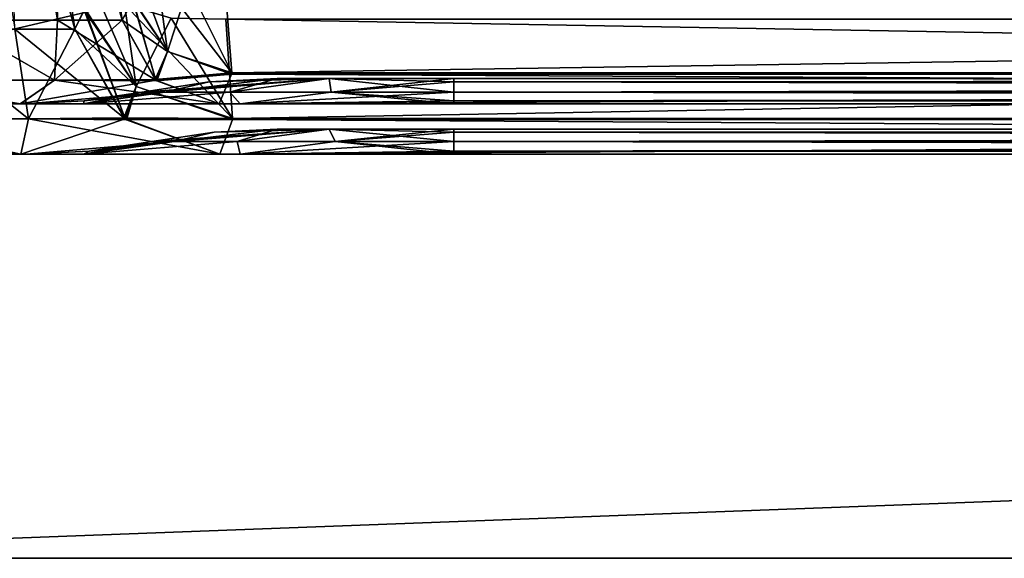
# Model space of a CAD drawing. Header units: millimetres. Extents: x -269 to 269, y -16 to 416.
# Tile 11 of 171: x -192 to -153, y -16 to 5. Entities that reach past the tile are written whole.
import ezdxf

# ---------------------------------------------------------------- set-up
doc = ezdxf.new("R2010")
doc.units = ezdxf.units.MM
doc.header["$LTSCALE"] = 65.185185
for name, color, linetype in [('140', 7, 'CONTINUOUS'), ('141', 7, 'CONTINUOUS'), ('142', 7, 'CONTINUOUS'), ('146', 7, 'CONTINUOUS'), ('147', 7, 'CONTINUOUS'), ('148', 7, 'CONTINUOUS'), ('149', 7, 'CONTINUOUS'), ('150', 7, 'CONTINUOUS'), ('151', 7, 'CONTINUOUS'), ('152', 7, 'CONTINUOUS'), ('153', 7, 'CONTINUOUS'), ('154', 7, 'CONTINUOUS'), ('155', 7, 'CONTINUOUS'), ('159', 7, 'CONTINUOUS'), ('17', 7, 'CONTINUOUS'), ('18', 7, 'CONTINUOUS'), ('19', 7, 'CONTINUOUS'), ('2', 7, 'CONTINUOUS'), ('20', 7, 'CONTINUOUS'), ('200', 7, 'CONTINUOUS'), ('201', 7, 'CONTINUOUS'), ('21', 7, 'CONTINUOUS'), ('210', 7, 'CONTINUOUS'), ('213', 7, 'CONTINUOUS'), ('214', 7, 'CONTINUOUS'), ('22', 7, 'CONTINUOUS'), ('229', 7, 'CONTINUOUS'), ('23', 7, 'CONTINUOUS'), ('24', 7, 'CONTINUOUS'), ('25', 7, 'CONTINUOUS'), ('26', 7, 'CONTINUOUS'), ('27', 7, 'CONTINUOUS'), ('28', 7, 'CONTINUOUS'), ('29', 7, 'CONTINUOUS'), ('3', 7, 'CONTINUOUS'), ('36', 7, 'CONTINUOUS'), ('4', 7, 'CONTINUOUS'), ('5', 7, 'CONTINUOUS'), ('51', 7, 'CONTINUOUS'), ('52', 7, 'CONTINUOUS'), ('58', 7, 'CONTINUOUS'), ('7', 7, 'CONTINUOUS'), ('71', 7, 'CONTINUOUS'), ('72', 7, 'CONTINUOUS'), ('74', 7, 'CONTINUOUS')]:
    doc.layers.add(name, color=color, linetype=linetype)

msp = doc.modelspace()

# ---------------------------------------------------------------- linework, layer by layer
at = {"layer": '140', "linetype": 'Continuous'}
for points in [[(-183.928, 5.354, -27.858), (-183.672, 1.415, -32.985), (39.928, 5.354, -27.858), (-183.928, 5.354, -27.858)], [(39.928, 5.354, -27.858), (-183.672, 1.415, -32.985), (39.672, 1.416, -32.985), (39.928, 5.354, -27.858)], [(-184.173, 0, -39.346), (40.173, 0, -39.346), (39.673, 1.375, -33.072), (-184.173, 0, -39.346)], [(-183.673, 1.372, -33.078), (-184.173, 0, -39.346), (39.673, 1.375, -33.072), (-183.673, 1.372, -33.078)], [(-183.672, 1.415, -32.985), (-183.673, 1.372, -33.078), (39.673, 1.375, -33.072), (-183.672, 1.415, -32.985)], [(39.672, 1.416, -32.985), (-183.672, 1.415, -32.985), (39.673, 1.375, -33.072), (39.672, 1.416, -32.985)]]:
    msp.add_3dface(points, dxfattribs=at)
at = {"layer": '141', "linetype": 'Continuous'}
for points in [[(-206.154, 0, -285.673), (-192.057, 0, -293.554), (-206.154, 0, -61.327), (-206.154, 0, -285.673)], [(-206.154, 0, -61.327), (-192.057, 0, -293.554), (-192.054, 0, -53.443), (-206.154, 0, -61.327)], [(-192.057, 0, -293.554), (-184.173, 0, -307.654), (-191.843, 0, -276.394), (-192.057, 0, -293.554)], [(-192.054, 0, -53.443), (-192.057, 0, -293.554), (-191.843, 0, -276.394), (-192.054, 0, -53.443)], [(-184.173, 0, -39.346), (-192.054, 0, -53.443), (-189.573, 0, -62.133), (-184.173, 0, -39.346)], [(-189.573, 0, -62.133), (-192.054, 0, -53.443), (-191.843, 0, -70.606), (-189.573, 0, -62.133)], [(-191.843, 0, -70.606), (-192.054, 0, -53.443), (-191.843, 0, -276.394), (-191.843, 0, -70.606)], [(-191.843, 0, -276.394), (-184.173, 0, -307.654), (-189.572, 0, -284.87), (-191.843, 0, -276.394)], [(-183.37, 0, -55.928), (-184.173, 0, -39.346), (-189.573, 0, -62.133), (-183.37, 0, -55.928)], [(-189.572, 0, -284.87), (-184.173, 0, -307.654), (-183.367, 0, -291.073), (-189.572, 0, -284.87)], [(40.173, 0, -39.346), (-184.173, 0, -39.346), (30.894, 0, -53.657), (40.173, 0, -39.346)], [(-174.894, 0, -53.657), (-184.173, 0, -39.346), (-183.37, 0, -55.928), (-174.894, 0, -53.657)], [(-184.173, 0, -39.346), (-174.894, 0, -53.657), (30.894, 0, -53.657), (-184.173, 0, -39.346)], [(-184.173, 0, -307.654), (40.173, 0, -307.654), (-174.894, 0, -293.343), (-184.173, 0, -307.654)], [(-183.367, 0, -291.073), (-184.173, 0, -307.654), (-174.894, 0, -293.343), (-183.367, 0, -291.073)], [(-174.894, 0, -293.343), (40.173, 0, -307.654), (30.894, 0, -293.343), (-174.894, 0, -293.343)]]:
    msp.add_3dface(points, dxfattribs=at)
at = {"layer": '142', "linetype": 'Continuous'}
for points in [[(30.894, 0.5, -58.631), (30.894, 0.125, -56.157), (-174.894, 0.5, -58.631), (30.894, 0.5, -58.631)], [(-174.894, 0.5, -58.631), (30.894, 0.125, -56.157), (-174.894, 0.125, -56.156), (-174.894, 0.5, -58.631)], [(30.894, 0, -53.657), (-174.894, 0, -53.657), (-174.894, 0.125, -56.156), (30.894, 0, -53.657)], [(30.894, 0.125, -56.157), (30.894, 0, -53.657), (-174.894, 0.125, -56.156), (30.894, 0.125, -56.157)]]:
    msp.add_3dface(points, dxfattribs=at)
at = {"layer": '146', "linetype": 'Continuous'}
for points in [[(37.894, 1, -276.394), (37.894, 1, -70.606), (-181.894, 1, -276.394), (37.894, 1, -276.394)], [(-179.844, 1, -281.343), (37.894, 1, -276.394), (-181.894, 1, -276.394), (-179.844, 1, -281.343)], [(-181.894, 1, -276.394), (37.894, 1, -70.606), (-181.894, 1, -70.606), (-181.894, 1, -276.394)], [(-181.894, 1, -70.606), (37.894, 1, -70.606), (35.844, 1, -65.657), (-181.894, 1, -70.606)], [(-179.843, 1, -65.656), (-181.894, 1, -70.606), (35.844, 1, -65.657), (-179.843, 1, -65.656)], [(37.894, 1, -276.394), (-179.844, 1, -281.343), (35.843, 1, -281.344), (37.894, 1, -276.394)], [(-179.844, 1, -281.343), (-174.894, 1, -283.394), (35.843, 1, -281.344), (-179.844, 1, -281.343)], [(-174.894, 1, -63.606), (-179.843, 1, -65.656), (30.894, 1, -63.606), (-174.894, 1, -63.606)], [(30.894, 1, -63.606), (-179.843, 1, -65.656), (35.844, 1, -65.657), (30.894, 1, -63.606)], [(35.843, 1, -281.344), (-174.894, 1, -283.394), (30.894, 1, -283.394), (35.843, 1, -281.344)]]:
    msp.add_3dface(points, dxfattribs=at)
at = {"layer": '147', "linetype": 'Continuous'}
for points in [[(30.894, 1, -283.394), (-174.894, 1, -283.394), (-174.894, 0.875, -285.893), (30.894, 1, -283.394)], [(30.894, 1, -283.394), (-174.894, 0.875, -285.893), (30.894, 0.875, -285.894), (30.894, 1, -283.394)], [(-174.894, 0.5, -288.369), (30.894, 0.5, -288.369), (30.894, 0.875, -285.894), (-174.894, 0.5, -288.369)], [(-174.894, 0.875, -285.893), (-174.894, 0.5, -288.369), (30.894, 0.875, -285.894), (-174.894, 0.875, -285.893)]]:
    msp.add_3dface(points, dxfattribs=at)
at = {"layer": '148', "linetype": 'Continuous'}
for points in [[(30.894, 0.5, -288.369), (-174.894, 0.5, -288.369), (-174.894, 0.125, -290.843), (30.894, 0.5, -288.369)], [(30.894, 0.5, -288.369), (-174.894, 0.125, -290.843), (30.894, 0.125, -290.844), (30.894, 0.5, -288.369)], [(-174.894, 0, -293.343), (30.894, 0, -293.343), (30.894, 0.125, -290.844), (-174.894, 0, -293.343)], [(-174.894, 0.125, -290.843), (-174.894, 0, -293.343), (30.894, 0.125, -290.844), (-174.894, 0.125, -290.843)]]:
    msp.add_3dface(points, dxfattribs=at)
at = {"layer": '149', "linetype": 'Continuous'}
for points in [[(-189.572, 0, -284.87), (-183.367, 0, -291.073), (-183.489, 0.5, -284.731), (-189.572, 0, -284.87)], [(-189.344, 0.125, -276.394), (-189.572, 0, -284.87), (-186.869, 0.5, -276.394), (-189.344, 0.125, -276.394)], [(-186.869, 0.5, -276.394), (-189.572, 0, -284.87), (-185.98, 0.5, -280.921), (-186.869, 0.5, -276.394)], [(-185.98, 0.5, -280.921), (-189.572, 0, -284.87), (-183.489, 0.5, -284.731), (-185.98, 0.5, -280.921)], [(-183.489, 0.5, -284.731), (-183.367, 0, -291.073), (-179.607, 0.5, -287.402), (-183.489, 0.5, -284.731)], [(-183.367, 0, -291.073), (-174.894, 0, -293.343), (-179.607, 0.5, -287.402), (-183.367, 0, -291.073)], [(-174.894, 0, -293.343), (-174.894, 0.125, -290.843), (-179.607, 0.5, -287.402), (-174.894, 0, -293.343)], [(-174.894, 0.125, -290.843), (-174.894, 0.5, -288.369), (-179.607, 0.5, -287.402), (-174.894, 0.125, -290.843)], [(-191.843, 0, -276.394), (-189.572, 0, -284.87), (-189.344, 0.125, -276.394), (-191.843, 0, -276.394)]]:
    msp.add_3dface(points, dxfattribs=at)
at = {"layer": '150', "linetype": 'Continuous'}
for points in [[(-189.344, 0.125, -276.394), (-186.869, 0.5, -276.394), (-189.343, 0.125, -70.606), (-189.344, 0.125, -276.394)], [(-186.869, 0.5, -276.394), (-186.869, 0.5, -70.606), (-189.343, 0.125, -70.606), (-186.869, 0.5, -276.394)], [(-191.843, 0, -70.606), (-191.843, 0, -276.394), (-189.344, 0.125, -276.394), (-191.843, 0, -70.606)], [(-191.843, 0, -70.606), (-189.344, 0.125, -276.394), (-189.343, 0.125, -70.606), (-191.843, 0, -70.606)]]:
    msp.add_3dface(points, dxfattribs=at)
at = {"layer": '151', "linetype": 'Continuous'}
for points in [[(-186.869, 0.5, -70.606), (-186.869, 0.5, -276.394), (-184.394, 0.875, -276.394), (-186.869, 0.5, -70.606)], [(-186.869, 0.5, -70.606), (-184.394, 0.875, -276.394), (-184.393, 0.875, -70.606), (-186.869, 0.5, -70.606)], [(-184.394, 0.875, -276.394), (-181.894, 1, -276.394), (-184.393, 0.875, -70.606), (-184.394, 0.875, -276.394)], [(-181.894, 1, -276.394), (-181.894, 1, -70.606), (-184.393, 0.875, -70.606), (-181.894, 1, -276.394)]]:
    msp.add_3dface(points, dxfattribs=at)
at = {"layer": '152', "linetype": 'Continuous'}
for points in [[(-186.869, 0.5, -276.394), (-185.98, 0.5, -280.921), (-184.394, 0.875, -276.394), (-186.869, 0.5, -276.394)], [(-181.894, 1, -276.394), (-185.98, 0.5, -280.921), (-183.489, 0.5, -284.731), (-181.894, 1, -276.394)], [(-185.98, 0.5, -280.921), (-181.894, 1, -276.394), (-184.394, 0.875, -276.394), (-185.98, 0.5, -280.921)], [(-179.844, 1, -281.343), (-181.894, 1, -276.394), (-183.489, 0.5, -284.731), (-179.844, 1, -281.343)], [(-179.844, 1, -281.343), (-183.489, 0.5, -284.731), (-179.607, 0.5, -287.402), (-179.844, 1, -281.343)], [(-174.894, 1, -283.394), (-179.844, 1, -281.343), (-174.894, 0.875, -285.893), (-174.894, 1, -283.394)], [(-179.844, 1, -281.343), (-174.894, 0.5, -288.369), (-174.894, 0.875, -285.893), (-179.844, 1, -281.343)], [(-174.894, 0.5, -288.369), (-179.844, 1, -281.343), (-179.607, 0.5, -287.402), (-174.894, 0.5, -288.369)]]:
    msp.add_3dface(points, dxfattribs=at)
at = {"layer": '153', "linetype": 'Continuous'}
for points in [[(-179.843, 1, -65.656), (-186.869, 0.5, -70.606), (-184.393, 0.875, -70.606), (-179.843, 1, -65.656)], [(-186.869, 0.5, -70.606), (-179.843, 1, -65.656), (-185.98, 0.5, -66.079), (-186.869, 0.5, -70.606)], [(-185.98, 0.5, -66.079), (-179.843, 1, -65.656), (-183.489, 0.5, -62.269), (-185.98, 0.5, -66.079)], [(-181.894, 1, -70.606), (-179.843, 1, -65.656), (-184.393, 0.875, -70.606), (-181.894, 1, -70.606)], [(-183.489, 0.5, -62.269), (-179.843, 1, -65.656), (-179.607, 0.5, -59.598), (-183.489, 0.5, -62.269)], [(-179.843, 1, -65.656), (-174.894, 1, -63.606), (-179.607, 0.5, -59.598), (-179.843, 1, -65.656)], [(-179.607, 0.5, -59.598), (-174.894, 1, -63.606), (-174.894, 0.875, -61.106), (-179.607, 0.5, -59.598)], [(-174.894, 0.5, -58.631), (-179.607, 0.5, -59.598), (-174.894, 0.875, -61.106), (-174.894, 0.5, -58.631)]]:
    msp.add_3dface(points, dxfattribs=at)
at = {"layer": '154', "linetype": 'Continuous'}
for points in [[(-189.573, 0, -62.133), (-191.843, 0, -70.606), (-185.98, 0.5, -66.079), (-189.573, 0, -62.133)], [(-191.843, 0, -70.606), (-189.343, 0.125, -70.606), (-185.98, 0.5, -66.079), (-191.843, 0, -70.606)], [(-183.37, 0, -55.928), (-189.573, 0, -62.133), (-183.489, 0.5, -62.269), (-183.37, 0, -55.928)], [(-189.573, 0, -62.133), (-185.98, 0.5, -66.079), (-183.489, 0.5, -62.269), (-189.573, 0, -62.133)], [(-189.343, 0.125, -70.606), (-186.869, 0.5, -70.606), (-185.98, 0.5, -66.079), (-189.343, 0.125, -70.606)], [(-183.37, 0, -55.928), (-183.489, 0.5, -62.269), (-179.607, 0.5, -59.598), (-183.37, 0, -55.928)], [(-183.37, 0, -55.928), (-174.894, 0.5, -58.631), (-174.894, 0.125, -56.156), (-183.37, 0, -55.928)], [(-174.894, 0.5, -58.631), (-183.37, 0, -55.928), (-179.607, 0.5, -59.598), (-174.894, 0.5, -58.631)], [(-174.894, 0, -53.657), (-183.37, 0, -55.928), (-174.894, 0.125, -56.156), (-174.894, 0, -53.657)]]:
    msp.add_3dface(points, dxfattribs=at)
at = {"layer": '155', "linetype": 'Continuous'}
for points in [[(-174.894, 1, -63.606), (30.894, 1, -63.606), (30.894, 0.875, -61.107), (-174.894, 1, -63.606)], [(-174.894, 0.875, -61.106), (-174.894, 1, -63.606), (30.894, 0.875, -61.107), (-174.894, 0.875, -61.106)], [(30.894, 0.5, -58.631), (-174.894, 0.5, -58.631), (-174.894, 0.875, -61.106), (30.894, 0.5, -58.631)], [(30.894, 0.5, -58.631), (-174.894, 0.875, -61.106), (30.894, 0.875, -61.107), (30.894, 0.5, -58.631)]]:
    msp.add_3dface(points, dxfattribs=at)
at = {"layer": '159', "linetype": 'Continuous'}
for points in [[(-183.672, 1.416, -314.015), (-183.928, 5.354, -319.142), (39.672, 1.415, -314.015), (-183.672, 1.416, -314.015)], [(39.672, 1.415, -314.015), (-183.928, 5.354, -319.142), (39.928, 5.354, -319.142), (39.672, 1.415, -314.015)], [(40.173, 0, -307.654), (-184.173, 0, -307.654), (-183.673, 1.375, -313.928), (40.173, 0, -307.654)], [(-183.673, 1.375, -313.928), (-183.672, 1.416, -314.015), (39.672, 1.415, -314.015), (-183.673, 1.375, -313.928)], [(39.673, 1.372, -313.922), (-183.673, 1.375, -313.928), (39.672, 1.415, -314.015), (39.673, 1.372, -313.922)], [(40.173, 0, -307.654), (-183.673, 1.375, -313.928), (39.673, 1.372, -313.922), (40.173, 0, -307.654)]]:
    msp.add_3dface(points, dxfattribs=at)
at = {"layer": '17', "linetype": 'Continuous'}
for points in [[(-183.959, 6.641, -317.61), (-183.703, 3.223, -313.159), (39.959, 6.641, -317.61), (-183.959, 6.641, -317.61)], [(39.959, 6.641, -317.61), (-183.703, 3.223, -313.159), (39.703, 3.223, -313.159), (39.959, 6.641, -317.61)], [(-184.204, 2, -307.654), (40.204, 2, -307.654), (39.705, 3.178, -313.062), (-184.204, 2, -307.654)], [(-183.705, 3.174, -313.053), (-184.204, 2, -307.654), (39.705, 3.178, -313.062), (-183.705, 3.174, -313.053)], [(-183.703, 3.223, -313.159), (-183.705, 3.174, -313.053), (39.705, 3.178, -313.062), (-183.703, 3.223, -313.159)], [(39.703, 3.223, -313.159), (-183.703, 3.223, -313.159), (39.705, 3.178, -313.062), (39.703, 3.223, -313.159)]]:
    msp.add_3dface(points, dxfattribs=at)
at = {"layer": '18', "linetype": 'Continuous'}
for points in [[(-206.154, 2, -61.296), (-192.079, 2, -53.424), (-206.154, 2, -285.704), (-206.154, 2, -61.296)], [(-206.154, 2, -285.704), (-192.079, 2, -53.424), (-192.076, 2, -293.579), (-206.154, 2, -285.704)], [(-192.079, 2, -53.424), (-184.204, 2, -39.346), (-191.843, 2, -70.606), (-192.079, 2, -53.424)], [(-192.076, 2, -293.579), (-192.079, 2, -53.424), (-191.843, 2, -70.606), (-192.076, 2, -293.579)], [(-184.204, 2, -307.654), (-192.076, 2, -293.579), (-189.573, 2, -284.867), (-184.204, 2, -307.654)], [(-189.573, 2, -284.867), (-192.076, 2, -293.579), (-191.843, 2, -276.394), (-189.573, 2, -284.867)], [(-191.843, 2, -276.394), (-192.076, 2, -293.579), (-191.843, 2, -70.606), (-191.843, 2, -276.394)], [(-191.843, 2, -70.606), (-184.204, 2, -39.346), (-189.572, 2, -62.13), (-191.843, 2, -70.606)], [(-183.37, 2, -291.072), (-184.204, 2, -307.654), (-189.573, 2, -284.867), (-183.37, 2, -291.072)], [(-189.572, 2, -62.13), (-184.204, 2, -39.346), (-183.367, 2, -55.927), (-189.572, 2, -62.13)], [(40.204, 2, -307.654), (-184.204, 2, -307.654), (30.894, 2, -293.343), (40.204, 2, -307.654)], [(-174.894, 2, -293.343), (-184.204, 2, -307.654), (-183.37, 2, -291.072), (-174.894, 2, -293.343)], [(-184.204, 2, -307.654), (-174.894, 2, -293.343), (30.894, 2, -293.343), (-184.204, 2, -307.654)], [(-184.204, 2, -39.346), (40.204, 2, -39.346), (-174.894, 2, -53.657), (-184.204, 2, -39.346)], [(-183.367, 2, -55.927), (-184.204, 2, -39.346), (-174.894, 2, -53.657), (-183.367, 2, -55.927)], [(-174.894, 2, -53.657), (40.204, 2, -39.346), (30.894, 2, -53.657), (-174.894, 2, -53.657)]]:
    msp.add_3dface(points, dxfattribs=at)
at = {"layer": '19', "linetype": 'Continuous'}
for points in [[(-174.894, 2.115, -291.044), (-174.894, 2.46, -288.767), (30.894, 2.115, -291.043), (-174.894, 2.115, -291.044)], [(30.894, 2.115, -291.043), (-174.894, 2.46, -288.767), (30.894, 2.46, -288.767), (30.894, 2.115, -291.043)], [(30.894, 2, -293.343), (-174.894, 2, -293.343), (-174.894, 2.115, -291.044), (30.894, 2, -293.343)], [(30.894, 2, -293.343), (-174.894, 2.115, -291.044), (30.894, 2.115, -291.043), (30.894, 2, -293.343)]]:
    msp.add_3dface(points, dxfattribs=at)
at = {"layer": '2', "linetype": 'Continuous'}
for points in [[(-213.5, 0, -374), (-213.5, 0), (213.5, 0), (-213.5, 0, -374)], [(213.5, 0, -374), (-213.5, 0, -374), (213.5, 0), (213.5, 0, -374)]]:
    msp.add_3dface(points, dxfattribs=at)
at = {"layer": '20', "linetype": 'Continuous'}
for points in [[(-174.894, 3, -283.394), (30.894, 3, -283.394), (30.894, 2.865, -286.093), (-174.894, 3, -283.394)], [(-174.894, 2.865, -286.094), (-174.894, 3, -283.394), (30.894, 2.865, -286.093), (-174.894, 2.865, -286.094)], [(30.894, 2.46, -288.767), (-174.894, 2.46, -288.767), (-174.894, 2.865, -286.094), (30.894, 2.46, -288.767)], [(30.894, 2.46, -288.767), (-174.894, 2.865, -286.094), (30.894, 2.865, -286.093), (30.894, 2.46, -288.767)]]:
    msp.add_3dface(points, dxfattribs=at)
at = {"layer": '200', "linetype": 'Continuous'}
for points in [[(-187.944, 5.951, -29.415), (-189.836, 8.169, -32.454), (-187.489, 2.689, -33.498), (-187.944, 5.951, -29.415)], [(-187.489, 2.689, -33.498), (-189.836, 8.169, -32.454), (-189.548, 5.801, -34.925), (-187.489, 2.689, -33.498)], [(-183.672, 1.415, -32.985), (-186.101, 5.395, -28.366), (-187.944, 5.951, -29.415), (-183.672, 1.415, -32.985)], [(-183.672, 1.415, -32.985), (-187.944, 5.951, -29.415), (-187.489, 2.689, -33.498), (-183.672, 1.415, -32.985)], [(-189.92, 4.958, -37.974), (-187.923, 1.403, -38.451), (-189.55, 5.705, -35.095), (-189.92, 4.958, -37.974)], [(-187.923, 1.403, -38.451), (-189.548, 5.801, -34.925), (-189.55, 5.705, -35.095), (-187.923, 1.403, -38.451)], [(-187.489, 2.689, -33.498), (-189.548, 5.801, -34.925), (-187.923, 1.403, -38.451), (-187.489, 2.689, -33.498)], [(-183.672, 1.415, -32.985), (-183.928, 5.354, -27.858), (-186.101, 5.395, -28.366), (-183.672, 1.415, -32.985)], [(-187.876, 1.363, -38.462), (-187.489, 2.689, -33.498), (-187.923, 1.403, -38.451), (-187.876, 1.363, -38.462)], [(-183.673, 1.372, -33.078), (-187.489, 2.689, -33.498), (-187.876, 1.363, -38.462), (-183.673, 1.372, -33.078)], [(-183.673, 1.372, -33.078), (-183.672, 1.415, -32.985), (-187.489, 2.689, -33.498), (-183.673, 1.372, -33.078)], [(-184.173, 0, -39.346), (-183.673, 1.372, -33.078), (-187.876, 1.363, -38.462), (-184.173, 0, -39.346)]]:
    msp.add_3dface(points, dxfattribs=at)
at = {"layer": '201', "linetype": 'Continuous'}
for points in [[(-198.426, 1.404, -53.746), (-191.754, 1.404, -47.074), (-196.234, 4.958, -49.266), (-198.426, 1.404, -53.746)], [(-196.234, 4.958, -49.266), (-191.754, 1.404, -47.074), (-192.294, 4.958, -44.058), (-196.234, 4.958, -49.266)], [(-187.923, 1.403, -38.451), (-189.92, 4.958, -37.974), (-192.294, 4.958, -44.058), (-187.923, 1.403, -38.451)], [(-191.754, 1.404, -47.074), (-187.923, 1.403, -38.451), (-192.294, 4.958, -44.058), (-191.754, 1.404, -47.074)], [(-206.154, 0, -61.327), (-192.054, 0, -53.443), (-207.05, 1.405, -57.575), (-206.154, 0, -61.327)], [(-207.05, 1.405, -57.575), (-192.054, 0, -53.443), (-198.426, 1.404, -53.746), (-207.05, 1.405, -57.575)], [(-198.426, 1.404, -53.746), (-192.054, 0, -53.443), (-191.754, 1.404, -47.074), (-198.426, 1.404, -53.746)], [(-192.054, 0, -53.443), (-184.173, 0, -39.346), (-191.754, 1.404, -47.074), (-192.054, 0, -53.443)], [(-184.173, 0, -39.346), (-187.876, 1.363, -38.462), (-191.754, 1.404, -47.074), (-184.173, 0, -39.346)], [(-187.876, 1.363, -38.462), (-187.923, 1.403, -38.451), (-191.754, 1.404, -47.074), (-187.876, 1.363, -38.462)]]:
    msp.add_3dface(points, dxfattribs=at)
at = {"layer": '21', "linetype": 'Continuous'}
for points in [[(-181.894, 3, -70.606), (-179.844, 3, -65.657), (37.894, 3, -70.606), (-181.894, 3, -70.606)], [(-181.894, 3, -276.394), (-181.894, 3, -70.606), (37.894, 3, -276.394), (-181.894, 3, -276.394)], [(37.894, 3, -276.394), (-181.894, 3, -70.606), (37.894, 3, -70.606), (37.894, 3, -276.394)], [(-179.843, 3, -281.344), (-181.894, 3, -276.394), (35.844, 3, -281.343), (-179.843, 3, -281.344)], [(35.844, 3, -281.343), (-181.894, 3, -276.394), (37.894, 3, -276.394), (35.844, 3, -281.343)], [(-179.844, 3, -65.657), (-174.894, 3, -63.606), (35.843, 3, -65.656), (-179.844, 3, -65.657)], [(37.894, 3, -70.606), (-179.844, 3, -65.657), (35.843, 3, -65.656), (37.894, 3, -70.606)], [(30.894, 3, -283.394), (-174.894, 3, -283.394), (-179.843, 3, -281.344), (30.894, 3, -283.394)], [(30.894, 3, -283.394), (-179.843, 3, -281.344), (35.844, 3, -281.343), (30.894, 3, -283.394)], [(35.843, 3, -65.656), (-174.894, 3, -63.606), (30.894, 3, -63.606), (35.843, 3, -65.656)]]:
    msp.add_3dface(points, dxfattribs=at)
at = {"layer": '210', "linetype": 'Continuous'}
for points in [[(-189.92, 4.958, -37.974), (-189.55, 5.705, -35.095), (-195.675, 26.042, -42.483), (-189.92, 4.958, -37.974)], [(-192.294, 4.958, -44.058), (-189.92, 4.958, -37.974), (-195.675, 26.042, -42.483), (-192.294, 4.958, -44.058)]]:
    msp.add_3dface(points, dxfattribs=at)
at = {"layer": '213', "linetype": 'Continuous'}
for points in [[(-191.754, 1.404, -299.926), (-198.426, 1.404, -293.254), (-196.234, 4.958, -297.734), (-191.754, 1.404, -299.926)], [(-192.294, 4.958, -302.942), (-191.754, 1.404, -299.926), (-196.234, 4.958, -297.734), (-192.294, 4.958, -302.942)], [(-189.92, 4.958, -309.026), (-191.754, 1.404, -299.926), (-192.294, 4.958, -302.942), (-189.92, 4.958, -309.026)], [(-191.754, 1.404, -299.926), (-189.92, 4.958, -309.026), (-187.971, 1.445, -308.561), (-191.754, 1.404, -299.926)], [(-192.057, 0, -293.554), (-206.154, 0, -285.673), (-198.426, 1.404, -293.254), (-192.057, 0, -293.554)], [(-191.754, 1.404, -299.926), (-192.057, 0, -293.554), (-198.426, 1.404, -293.254), (-191.754, 1.404, -299.926)], [(-184.173, 0, -307.654), (-192.057, 0, -293.554), (-187.925, 1.405, -308.55), (-184.173, 0, -307.654)], [(-187.925, 1.405, -308.55), (-192.057, 0, -293.554), (-191.754, 1.404, -299.926), (-187.925, 1.405, -308.55)], [(-187.925, 1.405, -308.55), (-191.754, 1.404, -299.926), (-187.971, 1.445, -308.561), (-187.925, 1.405, -308.55)]]:
    msp.add_3dface(points, dxfattribs=at)
at = {"layer": '214', "linetype": 'Continuous'}
for points in [[(-189.548, 5.802, -312.077), (-187.944, 5.951, -317.586), (-187.489, 2.689, -313.502), (-189.548, 5.802, -312.077)], [(-187.944, 5.951, -317.586), (-186.101, 5.395, -318.634), (-187.489, 2.689, -313.502), (-187.944, 5.951, -317.586)], [(-187.489, 2.689, -313.502), (-189.92, 4.958, -309.026), (-189.549, 5.725, -311.941), (-187.489, 2.689, -313.502)], [(-189.548, 5.802, -312.077), (-187.489, 2.689, -313.502), (-189.549, 5.725, -311.941), (-189.548, 5.802, -312.077)], [(-186.101, 5.395, -318.634), (-183.672, 1.416, -314.015), (-187.489, 2.689, -313.502), (-186.101, 5.395, -318.634)], [(-183.928, 5.354, -319.142), (-183.672, 1.416, -314.015), (-186.101, 5.395, -318.634), (-183.928, 5.354, -319.142)], [(-187.971, 1.445, -308.561), (-189.92, 4.958, -309.026), (-187.489, 2.689, -313.502), (-187.971, 1.445, -308.561)], [(-183.672, 1.416, -314.015), (-187.971, 1.445, -308.561), (-187.489, 2.689, -313.502), (-183.672, 1.416, -314.015)], [(-183.672, 1.416, -314.015), (-187.925, 1.405, -308.55), (-187.971, 1.445, -308.561), (-183.672, 1.416, -314.015)], [(-183.672, 1.416, -314.015), (-183.673, 1.375, -313.928), (-187.925, 1.405, -308.55), (-183.672, 1.416, -314.015)], [(-183.673, 1.375, -313.928), (-184.173, 0, -307.654), (-187.925, 1.405, -308.55), (-183.673, 1.375, -313.928)]]:
    msp.add_3dface(points, dxfattribs=at)
at = {"layer": '22', "linetype": 'Continuous'}
for points in [[(30.894, 3, -63.606), (-174.894, 3, -63.606), (-174.894, 2.865, -60.907), (30.894, 3, -63.606)], [(30.894, 3, -63.606), (-174.894, 2.865, -60.907), (30.894, 2.865, -60.906), (30.894, 3, -63.606)], [(-174.894, 2.46, -58.233), (30.894, 2.46, -58.233), (30.894, 2.865, -60.906), (-174.894, 2.46, -58.233)], [(-174.894, 2.865, -60.907), (-174.894, 2.46, -58.233), (30.894, 2.865, -60.906), (-174.894, 2.865, -60.907)]]:
    msp.add_3dface(points, dxfattribs=at)
at = {"layer": '229', "linetype": 'Continuous'}
for points in [[(-189.92, 4.958, -309.026), (-192.294, 4.958, -302.942), (-192.988, 26.042, -314.546), (-189.92, 4.958, -309.026)], [(-189.549, 5.725, -311.941), (-189.92, 4.958, -309.026), (-192.988, 26.042, -314.546), (-189.549, 5.725, -311.941)]]:
    msp.add_3dface(points, dxfattribs=at)
at = {"layer": '23', "linetype": 'Continuous'}
for points in [[(30.894, 2.46, -58.233), (-174.894, 2.46, -58.233), (-174.894, 2.115, -55.957), (30.894, 2.46, -58.233)], [(30.894, 2.46, -58.233), (-174.894, 2.115, -55.957), (30.894, 2.115, -55.956), (30.894, 2.46, -58.233)], [(-174.894, 2, -53.657), (30.894, 2, -53.657), (30.894, 2.115, -55.956), (-174.894, 2, -53.657)], [(-174.894, 2.115, -55.957), (-174.894, 2, -53.657), (30.894, 2.115, -55.956), (-174.894, 2.115, -55.957)]]:
    msp.add_3dface(points, dxfattribs=at)
at = {"layer": '24', "linetype": 'Continuous'}
for points in [[(-189.572, 2, -62.13), (-183.367, 2, -55.927), (-183.775, 2.46, -61.992), (-189.572, 2, -62.13)], [(-189.544, 2.115, -70.606), (-189.572, 2, -62.13), (-187.267, 2.46, -70.606), (-189.544, 2.115, -70.606)], [(-187.267, 2.46, -70.606), (-189.572, 2, -62.13), (-186.348, 2.46, -65.929), (-187.267, 2.46, -70.606)], [(-186.348, 2.46, -65.929), (-189.572, 2, -62.13), (-183.775, 2.46, -61.992), (-186.348, 2.46, -65.929)], [(-183.775, 2.46, -61.992), (-183.367, 2, -55.927), (-179.764, 2.46, -59.232), (-183.775, 2.46, -61.992)], [(-183.367, 2, -55.927), (-174.894, 2, -53.657), (-179.764, 2.46, -59.232), (-183.367, 2, -55.927)], [(-174.894, 2, -53.657), (-174.894, 2.115, -55.957), (-179.764, 2.46, -59.232), (-174.894, 2, -53.657)], [(-174.894, 2.115, -55.957), (-174.894, 2.46, -58.233), (-179.764, 2.46, -59.232), (-174.894, 2.115, -55.957)], [(-191.843, 2, -70.606), (-189.572, 2, -62.13), (-189.544, 2.115, -70.606), (-191.843, 2, -70.606)]]:
    msp.add_3dface(points, dxfattribs=at)
at = {"layer": '25', "linetype": 'Continuous'}
for points in [[(-189.544, 2.115, -70.606), (-187.267, 2.46, -70.606), (-189.543, 2.115, -276.394), (-189.544, 2.115, -70.606)], [(-187.267, 2.46, -70.606), (-187.267, 2.46, -276.394), (-189.543, 2.115, -276.394), (-187.267, 2.46, -70.606)], [(-191.843, 2, -276.394), (-191.843, 2, -70.606), (-189.544, 2.115, -70.606), (-191.843, 2, -276.394)], [(-191.843, 2, -276.394), (-189.544, 2.115, -70.606), (-189.543, 2.115, -276.394), (-191.843, 2, -276.394)]]:
    msp.add_3dface(points, dxfattribs=at)
at = {"layer": '26', "linetype": 'Continuous'}
for points in [[(-187.267, 2.46, -276.394), (-187.267, 2.46, -70.606), (-184.594, 2.865, -70.606), (-187.267, 2.46, -276.394)], [(-187.267, 2.46, -276.394), (-184.594, 2.865, -70.606), (-184.593, 2.865, -276.394), (-187.267, 2.46, -276.394)], [(-184.594, 2.865, -70.606), (-181.894, 3, -70.606), (-184.593, 2.865, -276.394), (-184.594, 2.865, -70.606)], [(-181.894, 3, -70.606), (-181.894, 3, -276.394), (-184.593, 2.865, -276.394), (-181.894, 3, -70.606)]]:
    msp.add_3dface(points, dxfattribs=at)
at = {"layer": '27', "linetype": 'Continuous'}
for points in [[(-187.267, 2.46, -70.606), (-186.348, 2.46, -65.929), (-184.594, 2.865, -70.606), (-187.267, 2.46, -70.606)], [(-181.894, 3, -70.606), (-186.348, 2.46, -65.929), (-183.775, 2.46, -61.992), (-181.894, 3, -70.606)], [(-186.348, 2.46, -65.929), (-181.894, 3, -70.606), (-184.594, 2.865, -70.606), (-186.348, 2.46, -65.929)], [(-179.844, 3, -65.657), (-181.894, 3, -70.606), (-183.775, 2.46, -61.992), (-179.844, 3, -65.657)], [(-179.844, 3, -65.657), (-183.775, 2.46, -61.992), (-179.764, 2.46, -59.232), (-179.844, 3, -65.657)], [(-174.894, 3, -63.606), (-179.844, 3, -65.657), (-174.894, 2.865, -60.907), (-174.894, 3, -63.606)], [(-179.844, 3, -65.657), (-174.894, 2.46, -58.233), (-174.894, 2.865, -60.907), (-179.844, 3, -65.657)], [(-174.894, 2.46, -58.233), (-179.844, 3, -65.657), (-179.764, 2.46, -59.232), (-174.894, 2.46, -58.233)]]:
    msp.add_3dface(points, dxfattribs=at)
at = {"layer": '28', "linetype": 'Continuous'}
for points in [[(-179.843, 3, -281.344), (-187.267, 2.46, -276.394), (-184.593, 2.865, -276.394), (-179.843, 3, -281.344)], [(-187.267, 2.46, -276.394), (-179.843, 3, -281.344), (-186.348, 2.46, -281.071), (-187.267, 2.46, -276.394)], [(-186.348, 2.46, -281.071), (-179.843, 3, -281.344), (-183.775, 2.46, -285.008), (-186.348, 2.46, -281.071)], [(-181.894, 3, -276.394), (-179.843, 3, -281.344), (-184.593, 2.865, -276.394), (-181.894, 3, -276.394)], [(-183.775, 2.46, -285.008), (-179.843, 3, -281.344), (-179.764, 2.46, -287.768), (-183.775, 2.46, -285.008)], [(-179.843, 3, -281.344), (-174.894, 3, -283.394), (-179.764, 2.46, -287.768), (-179.843, 3, -281.344)], [(-174.894, 3, -283.394), (-174.894, 2.865, -286.094), (-179.764, 2.46, -287.768), (-174.894, 3, -283.394)], [(-174.894, 2.865, -286.094), (-174.894, 2.46, -288.767), (-179.764, 2.46, -287.768), (-174.894, 2.865, -286.094)]]:
    msp.add_3dface(points, dxfattribs=at)
at = {"layer": '29', "linetype": 'Continuous'}
for points in [[(-189.573, 2, -284.867), (-191.843, 2, -276.394), (-186.348, 2.46, -281.071), (-189.573, 2, -284.867)], [(-191.843, 2, -276.394), (-189.543, 2.115, -276.394), (-186.348, 2.46, -281.071), (-191.843, 2, -276.394)], [(-183.37, 2, -291.072), (-189.573, 2, -284.867), (-183.775, 2.46, -285.008), (-183.37, 2, -291.072)], [(-189.573, 2, -284.867), (-186.348, 2.46, -281.071), (-183.775, 2.46, -285.008), (-189.573, 2, -284.867)], [(-189.543, 2.115, -276.394), (-187.267, 2.46, -276.394), (-186.348, 2.46, -281.071), (-189.543, 2.115, -276.394)], [(-183.37, 2, -291.072), (-183.775, 2.46, -285.008), (-179.764, 2.46, -287.768), (-183.37, 2, -291.072)], [(-183.37, 2, -291.072), (-174.894, 2.46, -288.767), (-174.894, 2.115, -291.044), (-183.37, 2, -291.072)], [(-174.894, 2.46, -288.767), (-183.37, 2, -291.072), (-179.764, 2.46, -287.768), (-174.894, 2.46, -288.767)], [(-174.894, 2, -293.343), (-183.37, 2, -291.072), (-174.894, 2.115, -291.044), (-174.894, 2, -293.343)]]:
    msp.add_3dface(points, dxfattribs=at)
at = {"layer": '3', "linetype": 'Continuous'}
for points in [[(-213.5, -16, -374), (-213.5, 0, -374), (213.5, 0, -374), (-213.5, -16, -374)], [(-213.5, -16, -374), (213.5, 0, -374), (213.5, -16, -374), (-213.5, -16, -374)]]:
    msp.add_3dface(points, dxfattribs=at)
at = {"layer": '36', "linetype": 'Continuous'}
for points in [[(-183.703, 3.223, -33.841), (-183.959, 6.641, -29.39), (39.703, 3.223, -33.841), (-183.703, 3.223, -33.841)], [(39.703, 3.223, -33.841), (-183.959, 6.641, -29.39), (39.959, 6.641, -29.39), (39.703, 3.223, -33.841)], [(40.204, 2, -39.346), (-184.204, 2, -39.346), (-183.705, 3.178, -33.938), (40.204, 2, -39.346)], [(-183.705, 3.178, -33.938), (-183.703, 3.223, -33.841), (39.703, 3.223, -33.841), (-183.705, 3.178, -33.938)], [(39.705, 3.174, -33.947), (-183.705, 3.178, -33.938), (39.703, 3.223, -33.841), (39.705, 3.174, -33.947)], [(40.204, 2, -39.346), (-183.705, 3.178, -33.938), (39.705, 3.174, -33.947), (40.204, 2, -39.346)]]:
    msp.add_3dface(points, dxfattribs=at)
at = {"layer": '4', "linetype": 'Continuous'}
for points in [[(-213.5, -16, 19), (-213.5, -16, -374), (213.5, -16, -374), (-213.5, -16, 19)], [(-213.5, -16, 19), (213.5, -16, -374), (213.5, -16, 19), (-213.5, -16, 19)]]:
    msp.add_3dface(points, dxfattribs=at)
at = {"layer": '5', "linetype": 'Continuous'}
for points in [[(-213.5, 100, 19), (-213.5, -16, 19), (213.5, -16, 19), (-213.5, 100, 19)], [(-213.5, 100, 19), (213.5, -16, 19), (213.5, 100, 19), (-213.5, 100, 19)]]:
    msp.add_3dface(points, dxfattribs=at)
at = {"layer": '51', "linetype": 'Continuous'}
for points in [[(-190.721, 2.936, -47.786), (-197.714, 2.936, -54.779), (-194.863, 5.305, -50.637), (-190.721, 2.936, -47.786)], [(-190.604, 5.305, -45.007), (-190.721, 2.936, -47.786), (-194.863, 5.305, -50.637), (-190.604, 5.305, -45.007)], [(-188.036, 5.305, -38.43), (-190.721, 2.936, -47.786), (-190.604, 5.305, -45.007), (-188.036, 5.305, -38.43)], [(-190.721, 2.936, -47.786), (-188.036, 5.305, -38.43), (-186.736, 2.963, -38.741), (-190.721, 2.936, -47.786)], [(-192.079, 2, -53.424), (-206.154, 2, -61.296), (-197.714, 2.936, -54.779), (-192.079, 2, -53.424)], [(-190.721, 2.936, -47.786), (-192.079, 2, -53.424), (-197.714, 2.936, -54.779), (-190.721, 2.936, -47.786)], [(-184.204, 2, -39.346), (-192.079, 2, -53.424), (-186.706, 2.936, -38.748), (-184.204, 2, -39.346)], [(-186.706, 2.936, -38.748), (-192.079, 2, -53.424), (-190.721, 2.936, -47.786), (-186.706, 2.936, -38.748)], [(-186.706, 2.936, -38.748), (-190.721, 2.936, -47.786), (-186.736, 2.963, -38.741), (-186.706, 2.936, -38.748)]]:
    msp.add_3dface(points, dxfattribs=at)
at = {"layer": '52', "linetype": 'Continuous'}
for points in [[(-187.621, 6.15, -35.127), (-186.636, 7.037, -30.427), (-186.247, 4.072, -34.182), (-187.621, 6.15, -35.127)], [(-186.636, 7.037, -30.427), (-185.408, 6.667, -29.729), (-186.247, 4.072, -34.182), (-186.636, 7.037, -30.427)], [(-185.408, 6.667, -29.729), (-183.703, 3.223, -33.841), (-186.247, 4.072, -34.182), (-185.408, 6.667, -29.729)], [(-183.959, 6.641, -29.39), (-183.703, 3.223, -33.841), (-185.408, 6.667, -29.729), (-183.959, 6.641, -29.39)], [(-186.247, 4.072, -34.182), (-188.036, 5.305, -38.43), (-187.622, 6.105, -35.211), (-186.247, 4.072, -34.182)], [(-187.621, 6.15, -35.127), (-186.247, 4.072, -34.182), (-187.622, 6.105, -35.211), (-187.621, 6.15, -35.127)], [(-186.736, 2.963, -38.741), (-188.036, 5.305, -38.43), (-186.247, 4.072, -34.182), (-186.736, 2.963, -38.741)], [(-183.703, 3.223, -33.841), (-186.736, 2.963, -38.741), (-186.247, 4.072, -34.182), (-183.703, 3.223, -33.841)], [(-183.703, 3.223, -33.841), (-186.706, 2.936, -38.748), (-186.736, 2.963, -38.741), (-183.703, 3.223, -33.841)], [(-183.703, 3.223, -33.841), (-183.705, 3.178, -33.938), (-186.706, 2.936, -38.748), (-183.703, 3.223, -33.841)], [(-183.705, 3.178, -33.938), (-184.204, 2, -39.346), (-186.706, 2.936, -38.748), (-183.705, 3.178, -33.938)]]:
    msp.add_3dface(points, dxfattribs=at)
at = {"layer": '58', "linetype": 'Continuous'}
for points in [[(-193.996, 26.389, -43.452), (-190.604, 5.305, -45.007), (-194.863, 5.305, -50.637), (-193.996, 26.389, -43.452)], [(-193.996, 26.389, -43.452), (-191.049, 26.389, -32.454), (-190.604, 5.305, -45.007), (-193.996, 26.389, -43.452)], [(-191.049, 26.389, -32.454), (-188.036, 5.305, -38.43), (-190.604, 5.305, -45.007), (-191.049, 26.389, -32.454)], [(-188.036, 5.305, -38.43), (-191.049, 26.389, -32.454), (-187.622, 6.105, -35.211), (-188.036, 5.305, -38.43)]]:
    msp.add_3dface(points, dxfattribs=at)
at = {"layer": '7', "linetype": 'Continuous'}
for points in [[(-213.5, 0), (-213.5, 100), (213.5, 100), (-213.5, 0)], [(213.5, 0), (-213.5, 0), (213.5, 100), (213.5, 0)]]:
    msp.add_3dface(points, dxfattribs=at)
at = {"layer": '71', "linetype": 'Continuous'}
for points in [[(-186.636, 7.038, -316.572), (-187.898, 8.516, -314.546), (-186.247, 4.072, -312.818), (-186.636, 7.038, -316.572)], [(-186.247, 4.072, -312.818), (-187.898, 8.516, -314.546), (-187.621, 6.149, -311.871), (-186.247, 4.072, -312.818)], [(-183.703, 3.223, -313.159), (-185.408, 6.667, -317.271), (-186.636, 7.038, -316.572), (-183.703, 3.223, -313.159)], [(-183.703, 3.223, -313.159), (-186.636, 7.038, -316.572), (-186.247, 4.072, -312.818), (-183.703, 3.223, -313.159)], [(-183.703, 3.223, -313.159), (-183.959, 6.641, -317.61), (-185.408, 6.667, -317.271), (-183.703, 3.223, -313.159)], [(-188.036, 5.305, -308.57), (-186.704, 2.935, -308.252), (-187.623, 6.076, -311.732), (-188.036, 5.305, -308.57)], [(-186.704, 2.935, -308.252), (-187.621, 6.149, -311.871), (-187.623, 6.076, -311.732), (-186.704, 2.935, -308.252)], [(-186.247, 4.072, -312.818), (-187.621, 6.149, -311.871), (-186.704, 2.935, -308.252), (-186.247, 4.072, -312.818)], [(-186.673, 2.909, -308.244), (-186.247, 4.072, -312.818), (-186.704, 2.935, -308.252), (-186.673, 2.909, -308.244)], [(-183.705, 3.174, -313.053), (-186.247, 4.072, -312.818), (-186.673, 2.909, -308.244), (-183.705, 3.174, -313.053)], [(-183.705, 3.174, -313.053), (-183.703, 3.223, -313.159), (-186.247, 4.072, -312.818), (-183.705, 3.174, -313.053)], [(-184.204, 2, -307.654), (-183.705, 3.174, -313.053), (-186.673, 2.909, -308.244), (-184.204, 2, -307.654)]]:
    msp.add_3dface(points, dxfattribs=at)
at = {"layer": '72', "linetype": 'Continuous'}
for points in [[(-197.714, 2.936, -292.221), (-190.721, 2.936, -299.214), (-194.863, 5.305, -296.363), (-197.714, 2.936, -292.221)], [(-194.863, 5.305, -296.363), (-190.721, 2.936, -299.214), (-190.604, 5.305, -301.993), (-194.863, 5.305, -296.363)], [(-190.721, 2.936, -299.214), (-186.704, 2.935, -308.252), (-190.604, 5.305, -301.993), (-190.721, 2.936, -299.214)], [(-186.704, 2.935, -308.252), (-188.036, 5.305, -308.57), (-190.604, 5.305, -301.993), (-186.704, 2.935, -308.252)], [(-206.154, 2, -285.704), (-192.076, 2, -293.579), (-206.752, 2.936, -288.206), (-206.154, 2, -285.704)], [(-206.752, 2.936, -288.206), (-192.076, 2, -293.579), (-197.714, 2.936, -292.221), (-206.752, 2.936, -288.206)], [(-197.714, 2.936, -292.221), (-192.076, 2, -293.579), (-190.721, 2.936, -299.214), (-197.714, 2.936, -292.221)], [(-192.076, 2, -293.579), (-184.204, 2, -307.654), (-190.721, 2.936, -299.214), (-192.076, 2, -293.579)], [(-184.204, 2, -307.654), (-186.673, 2.909, -308.244), (-190.721, 2.936, -299.214), (-184.204, 2, -307.654)], [(-186.673, 2.909, -308.244), (-186.704, 2.935, -308.252), (-190.721, 2.936, -299.214), (-186.673, 2.909, -308.244)]]:
    msp.add_3dface(points, dxfattribs=at)
at = {"layer": '74', "linetype": 'Continuous'}
for points in [[(-194.863, 5.305, -296.363), (-190.604, 5.305, -301.993), (-193.996, 26.389, -303.548), (-194.863, 5.305, -296.363)], [(-188.036, 5.305, -308.57), (-187.623, 6.076, -311.732), (-193.996, 26.389, -303.548), (-188.036, 5.305, -308.57)], [(-190.604, 5.305, -301.993), (-188.036, 5.305, -308.57), (-193.996, 26.389, -303.548), (-190.604, 5.305, -301.993)]]:
    msp.add_3dface(points, dxfattribs=at)

doc.saveas('drawing.dxf')
